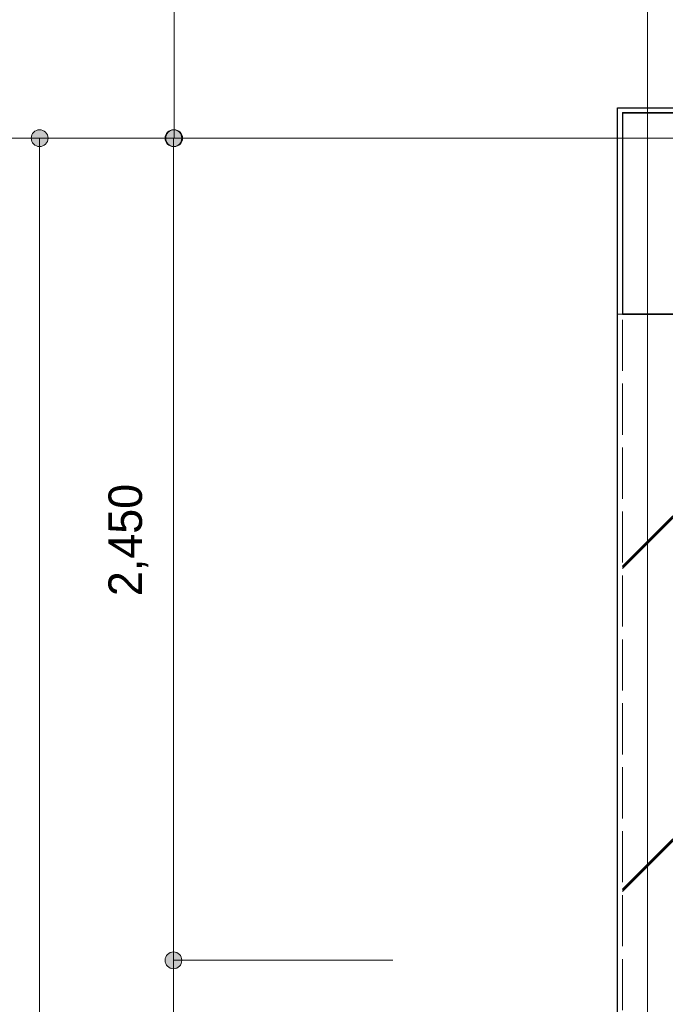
# Model space of a CAD drawing. Header units: millimetres. Extents: x -38341 to 3709, y -10682 to 48718.
# Tile 66 of 118: x -15799 to -13875, y 41485 to 44419. Entities that reach past the tile are written whole.
import ezdxf

# ---------------------------------------------------------------- set-up
doc = ezdxf.new("R2010")
doc.units = ezdxf.units.MM
doc.header["$LTSCALE"] = 50
for name, pattern in [('ISO-02 破線', [3.81, 3.048, -0.762]), ('ISO-07 点線', [0.889, 0.127, -0.762]), ('ISO-08 一点鎖線', [9.144, 6.096, -0.762, 1.524, -0.762])]:
    doc.linetypes.add(name, pattern=pattern)
doc.layers.add('00ライン-グリッド-線', color=13, linetype='ISO-08 一点鎖線', lineweight=5, true_color=0xff5454)
for name, color, linetype, lineweight in [('02モデリング-04壁-外部', 7, 'Continuous', 5), ('02モデリング-04壁-外部_ハッチング', 7, 'Continuous', 5), ('02モデリング-11柱', 7, 'Continuous', 25), ('02モデリング-11柱_ハッチング', 7, 'Continuous', 5), ('一般', 7, 'Continuous', 5), ('寸法', 7, 'Continuous', 5), ('寸法_ハッチング', 7, 'Continuous', 5)]:
    doc.layers.add(name, color=color, linetype=linetype, lineweight=lineweight)
doc.styles.add('PT Sans Narrow', font='PTSans.ttc')
doc.styles.get("Standard").update_dxf_attribs({"font": 'txt', "bigfont": 'BIGFONT.SHX'})

# ---------------------------------------------------------------- blocks, each defined once
blk = doc.blocks.new('グループ-463')
at = {"color": 255, "linetype": 'Continuous', "lineweight": 35, "transparency": 33554687}
blk.add_wipeout([(-75, 7875), (-75, 8475), (525, 8475), (525, 7875)], dxfattribs=at).dxf.layer = '02モデリング-11柱_ハッチング'
at = {"layer": '02モデリング-11柱_ハッチング', "linetype": 'Continuous', "lineweight": 5, "transparency": 33554687}
h = blk.add_hatch(dxfattribs=at)
h.set_pattern_fill('鉄筋コンクリート [CN] HF-スラブ', style=0, pattern_type=2)
h.set_pattern_definition([(45, (8.95, -13.3), (-621.74, 650.72), []), (45, (14.1, -19.4), (-621.79, 650.67), []), (45, (17.9, -26.5), (-621.79, 650.67), [])])
h.paths.add_polyline_path([(-75, 7875), (-75, 8475), (525, 8475), (525, 7875)])
at = {"layer": '02モデリング-11柱', "color": 7, "linetype": 'Continuous', "lineweight": 35, "transparency": 33554687, "flags": 128}
blk.add_lwpolyline([(-75, 7875), (-75, 8475), (525, 8475), (525, 7875)], close=True, dxfattribs=at)
at = {"layer": '02モデリング-11柱', "color": 0, "flags": 1}
for tag in ['IFC_UUID', 'instanceID']:
    blk.add_attdef(tag, (-75, 7875), '', height=0.18, dxfattribs=at)
blk = doc.blocks.new('_2F-FL (2D)')
at = {"color": 255, "linetype": 'Continuous', "lineweight": 5, "transparency": 33554687}
for points in [[(525, 8490), (-90, 8490), (-75, 8475), (525, 8475)], [(75, 3325), (-90, 3325), (-90, 7875), (75, 7875)]]:
    blk.add_wipeout(points, dxfattribs=at).dxf.layer = '02モデリング-04壁-外部_ハッチング'
for points in [[(525, 8490), (-90, 8490), (-75, 8475), (525, 8475)], [(-90, 3325), (-75, 3325), (-75, 7875), (-90, 7875)]]:
    blk.add_wipeout(points, dxfattribs=at).dxf.layer = '02モデリング-04壁-外部_ハッチング'
at = {"layer": '02モデリング-04壁-外部', "color": 7, "linetype": 'Continuous', "lineweight": 25, "transparency": 33554687}
for p, q in [((-90, 8490), (525, 8490)), ((-90, 3325), (-90, 7875))]:
    blk.add_line(p, q, dxfattribs=at)
at = {"layer": '02モデリング-04壁-外部', "color": 7, "linetype": 'Continuous', "lineweight": 5, "transparency": 33554687}
for p, q in [((-90, 8490), (525, 8490)), ((-75, 8475), (525, 8475)), ((-90, 3325), (-90, 7875))]:
    blk.add_line(p, q, dxfattribs=at)
at = {"layer": '02モデリング-04壁-外部', "color": 7, "linetype": 'ISO-07 点線', "lineweight": 18, "transparency": 33554687}
blk.add_line((-75, 8475), (525, 8475), dxfattribs=at)
at = {"color": 255, "linetype": 'Continuous', "lineweight": 5, "transparency": 33554687}
blk.add_wipeout([(-75, 3325), (75, 3325), (75, 7875), (-75, 7875)], dxfattribs=at).dxf.layer = '02モデリング-04壁-外部_ハッチング'
at = {"layer": '02モデリング-04壁-外部_ハッチング', "linetype": 'Continuous', "lineweight": 5, "transparency": 33554687}
h = blk.add_hatch(dxfattribs=at)
h.set_pattern_fill('鉄筋コンクリート [CN] HF-壁用', angle=90, style=0, pattern_type=2)
h.set_pattern_definition([(45, (36.3, 32.87), (-21689.014, -20726.47), []), (45, (35.36, 35.36), (-21689.014, -20726.47), []), (45, (33.8, 36.9), (-21689.014, -20726.47), [])])
h.paths.add_polyline_path([(-75, 3325), (75, 3325), (75, 7875), (-75, 7875)])
at = {"layer": '02モデリング-04壁-外部', "color": 7, "linetype": 'Continuous', "lineweight": 5, "transparency": 33554687}
blk.add_line((75, 7875), (-90, 7875), dxfattribs=at)
at = {"layer": '02モデリング-04壁-外部', "color": 7, "linetype": 'ISO-02 破線', "lineweight": 18, "transparency": 33554687}
blk.add_line((-75, 3325), (-75, 7875), dxfattribs=at)
at = {"layer": '02モデリング-11柱'}
blk.add_blockref('グループ-463', (0, 0), dxfattribs=at)
at = {"color": 255, "linetype": 'Continuous', "lineweight": 5, "transparency": 33554687}
blk.add_wipeout([(-75, 8475), (-90, 8490), (-90, 7875), (-75, 7875)], dxfattribs=at).dxf.layer = '02モデリング-04壁-外部_ハッチング'
blk.add_wipeout([(-75, 8475), (-90, 8490), (-90, 7875), (-75, 7875)], dxfattribs=at).dxf.layer = '02モデリング-04壁-外部_ハッチング'
at = {"layer": '02モデリング-04壁-外部', "color": 7, "linetype": 'Continuous', "lineweight": 25, "transparency": 33554687}
blk.add_line((-90, 7875), (-90, 8490), dxfattribs=at)
at = {"layer": '02モデリング-04壁-外部', "color": 7, "linetype": 'Continuous', "lineweight": 5, "transparency": 33554687}
for p, q in [((-90, 7875), (-90, 8490)), ((-75, 7875), (-75, 8475)), ((-75, 7875), (-90, 7875))]:
    blk.add_line(p, q, dxfattribs=at)
at = {"layer": '02モデリング-04壁-外部', "color": 7, "linetype": 'ISO-07 点線', "lineweight": 18, "transparency": 33554687}
blk.add_line((-75, 7875), (-75, 8475), dxfattribs=at)
blk = doc.blocks.new('グループ-559')
at = {"layer": '00ライン-グリッド-線', "transparency": 33554687}
blk.add_line((68.827, 259.827), (68.827, 544.874), dxfattribs=at)
at = {"layer": '00ライン-グリッド-線', "color": 0, "flags": 1}
for tag in ['instanceID', 'IFC_UUID']:
    blk.add_attdef(tag, (63.801, 254.801), '', height=0.18, dxfattribs=at)
blk = doc.blocks.new('グループ-567')
at = {"layer": '00ライン-グリッド-線', "transparency": 33554687}
blk.add_line((10.731, 500.959), (340.213, 500.959), dxfattribs=at)
at = {"layer": '00ライン-グリッド-線', "color": 0, "flags": 1}
for tag in ['instanceID', 'IFC_UUID']:
    blk.add_attdef(tag, (5.705, 495.933), '', height=0.18, dxfattribs=at)
blk = doc.blocks.new('グループ-569')
at = {"layer": '寸法_ハッチング', "linetype": 'Continuous', "lineweight": 0, "transparency": 33554687}
blk.add_hatch(color=7, dxfattribs=at).paths.add_polyline_path([(33.083, 500.959), (33.083, 500.946), (33.082, 500.934), (33.082, 500.922), (33.081, 500.91), (33.079, 500.897), (33.078, 500.885), (33.076, 500.873), (33.073, 500.861), (33.071, 500.849), (33.068, 500.837), (33.065, 500.825), (33.061, 500.814), (33.058, 500.802), (33.054, 500.79), (33.049, 500.779), (33.045, 500.767), (33.04, 500.756), (33.035, 500.745), (33.03, 500.734), (33.024, 500.723), (33.018, 500.712), (33.012, 500.702), (33.005, 500.691), (32.999, 500.681), (32.992, 500.671), (32.985, 500.661), (32.977, 500.651), (32.969, 500.642), (32.962, 500.632), (32.953, 500.623), (32.945, 500.614), (32.937, 500.605), (32.928, 500.597), (32.919, 500.588), (32.91, 500.58), (32.9, 500.572), (32.891, 500.565), (32.881, 500.557), (32.871, 500.55), (32.861, 500.543), (32.85, 500.536), (32.84, 500.53), (32.829, 500.524), (32.819, 500.518), (32.808, 500.512), (32.797, 500.507), (32.786, 500.502), (32.774, 500.497), (32.763, 500.492), (32.751, 500.488), (32.74, 500.484), (32.728, 500.48), (32.716, 500.477), (32.704, 500.474), (32.693, 500.471), (32.681, 500.468), (32.668, 500.466), (32.656, 500.464), (32.644, 500.462), (32.632, 500.461), (32.62, 500.46), (32.608, 500.459), (32.595, 500.459), (32.583, 500.459), (32.571, 500.459), (32.558, 500.459), (32.546, 500.46), (32.534, 500.461), (32.522, 500.462), (32.51, 500.464), (32.497, 500.466), (32.485, 500.468), (32.473, 500.471), (32.461, 500.474), (32.45, 500.477), (32.438, 500.48), (32.426, 500.484), (32.415, 500.488), (32.403, 500.492), (32.392, 500.497), (32.38, 500.502), (32.369, 500.507), (32.358, 500.512), (32.347, 500.518), (32.337, 500.524), (32.326, 500.53), (32.315, 500.536), (32.305, 500.543), (32.295, 500.55), (32.285, 500.557), (32.275, 500.565), (32.266, 500.572), (32.256, 500.58), (32.247, 500.588), (32.238, 500.597), (32.229, 500.605), (32.221, 500.614), (32.213, 500.623), (32.204, 500.632), (32.196, 500.642), (32.189, 500.651), (32.181, 500.661), (32.174, 500.671), (32.167, 500.681), (32.161, 500.691), (32.154, 500.702), (32.148, 500.712), (32.142, 500.723), (32.136, 500.734), (32.131, 500.745), (32.126, 500.756), (32.121, 500.767), (32.117, 500.779), (32.112, 500.79), (32.108, 500.802), (32.105, 500.814), (32.101, 500.825), (32.098, 500.837), (32.095, 500.849), (32.093, 500.861), (32.09, 500.873), (32.088, 500.885), (32.087, 500.897), (32.085, 500.91), (32.084, 500.922), (32.084, 500.934), (32.083, 500.946), (32.083, 500.959), (32.083, 500.971), (32.084, 500.983), (32.084, 500.995), (32.085, 501.008), (32.087, 501.02), (32.088, 501.032), (32.09, 501.044), (32.093, 501.056), (32.095, 501.068), (32.098, 501.08), (32.101, 501.092), (32.105, 501.104), (32.108, 501.116), (32.112, 501.127), (32.117, 501.139), (32.121, 501.15), (32.126, 501.161), (32.131, 501.172), (32.136, 501.183), (32.142, 501.194), (32.148, 501.205), (32.154, 501.216), (32.161, 501.226), (32.167, 501.236), (32.174, 501.247), (32.181, 501.257), (32.189, 501.266), (32.196, 501.276), (32.204, 501.285), (32.213, 501.294), (32.221, 501.303), (32.229, 501.312), (32.238, 501.321), (32.247, 501.329), (32.256, 501.337), (32.266, 501.345), (32.275, 501.353), (32.285, 501.36), (32.295, 501.367), (32.305, 501.374), (32.315, 501.381), (32.326, 501.388), (32.337, 501.394), (32.347, 501.4), (32.358, 501.405), (32.369, 501.411), (32.38, 501.416), (32.392, 501.421), (32.403, 501.425), (32.415, 501.429), (32.426, 501.433), (32.438, 501.437), (32.45, 501.441), (32.461, 501.444), (32.473, 501.447), (32.485, 501.449), (32.497, 501.451), (32.51, 501.453), (32.522, 501.455), (32.534, 501.456), (32.546, 501.457), (32.558, 501.458), (32.571, 501.458), (32.583, 501.459), (32.595, 501.458), (32.608, 501.458), (32.62, 501.457), (32.632, 501.456), (32.644, 501.455), (32.656, 501.453), (32.668, 501.451), (32.681, 501.449), (32.693, 501.447), (32.704, 501.444), (32.716, 501.441), (32.728, 501.437), (32.74, 501.433), (32.751, 501.429), (32.763, 501.425), (32.774, 501.421), (32.786, 501.416), (32.797, 501.411), (32.808, 501.405), (32.819, 501.4), (32.829, 501.394), (32.84, 501.388), (32.85, 501.381), (32.861, 501.374), (32.871, 501.367), (32.881, 501.36), (32.891, 501.353), (32.9, 501.345), (32.91, 501.337), (32.919, 501.329), (32.928, 501.321), (32.937, 501.312), (32.945, 501.303), (32.953, 501.294), (32.962, 501.285), (32.969, 501.276), (32.977, 501.266), (32.985, 501.257), (32.992, 501.247), (32.999, 501.236), (33.005, 501.226), (33.012, 501.216), (33.018, 501.205), (33.024, 501.194), (33.03, 501.183), (33.035, 501.172), (33.04, 501.161), (33.045, 501.15), (33.049, 501.139), (33.054, 501.127), (33.058, 501.116), (33.061, 501.104), (33.065, 501.092), (33.068, 501.08), (33.071, 501.068), (33.073, 501.056), (33.076, 501.044), (33.078, 501.032), (33.079, 501.02), (33.081, 501.008), (33.082, 500.995), (33.082, 500.983), (33.083, 500.971)])
at = {"layer": '寸法', "color": 7, "linetype": 'Continuous', "lineweight": 5, "transparency": 33554687}
for p in [(56.343, 500.959), (32.583, 332.959)]:
    blk.add_line(p, (32.583, 500.959), dxfattribs=at)
blk.add_circle((32.583, 500.959), 0.5, dxfattribs=at)
blk = doc.blocks.new('グループ-572')
at = {"layer": '寸法', "color": 7, "transparency": 33554687, "insert": (36.687, 473.662), "char_height": 1.9991, "attachment_point": 1, "rotation": 90, "line_spacing_factor": 1.080085, "style": 'PT Sans Narrow'}
blk.add_mtext('2,450', dxfattribs=at)
blk = doc.blocks.new('グループ-573')
at = {"layer": '寸法_ハッチング', "linetype": 'Continuous', "lineweight": 0, "transparency": 33554687}
for points in [[(41.059, 500.959), (41.058, 500.946), (41.058, 500.934), (41.057, 500.922), (41.056, 500.91), (41.055, 500.897), (41.053, 500.885), (41.051, 500.873), (41.049, 500.861), (41.046, 500.849), (41.044, 500.837), (41.04, 500.825), (41.037, 500.814), (41.033, 500.802), (41.029, 500.79), (41.025, 500.779), (41.021, 500.767), (41.016, 500.756), (41.011, 500.745), (41.005, 500.734), (41, 500.723), (40.994, 500.712), (40.987, 500.702), (40.981, 500.691), (40.974, 500.681), (40.967, 500.671), (40.96, 500.661), (40.953, 500.651), (40.945, 500.642), (40.937, 500.632), (40.929, 500.623), (40.921, 500.614), (40.912, 500.605), (40.903, 500.597), (40.894, 500.588), (40.885, 500.58), (40.876, 500.572), (40.866, 500.565), (40.856, 500.557), (40.846, 500.55), (40.836, 500.543), (40.826, 500.536), (40.816, 500.53), (40.805, 500.524), (40.794, 500.518), (40.783, 500.512), (40.772, 500.507), (40.761, 500.502), (40.75, 500.497), (40.739, 500.492), (40.727, 500.488), (40.715, 500.484), (40.704, 500.48), (40.692, 500.477), (40.68, 500.474), (40.668, 500.471), (40.656, 500.468), (40.644, 500.466), (40.632, 500.464), (40.62, 500.462), (40.608, 500.461), (40.595, 500.46), (40.583, 500.459), (40.571, 500.459), (40.559, 500.459), (40.546, 500.459), (40.534, 500.459), (40.522, 500.46), (40.51, 500.461), (40.497, 500.462), (40.485, 500.464), (40.473, 500.466), (40.461, 500.468), (40.449, 500.471), (40.437, 500.474), (40.425, 500.477), (40.413, 500.48), (40.402, 500.484), (40.39, 500.488), (40.379, 500.492), (40.367, 500.497), (40.356, 500.502), (40.345, 500.507), (40.334, 500.512), (40.323, 500.518), (40.312, 500.524), (40.302, 500.53), (40.291, 500.536), (40.281, 500.543), (40.271, 500.55), (40.261, 500.557), (40.251, 500.565), (40.241, 500.572), (40.232, 500.58), (40.223, 500.588), (40.214, 500.597), (40.205, 500.605), (40.197, 500.614), (40.188, 500.623), (40.18, 500.632), (40.172, 500.642), (40.164, 500.651), (40.157, 500.661), (40.15, 500.671), (40.143, 500.681), (40.136, 500.691), (40.13, 500.702), (40.124, 500.712), (40.118, 500.723), (40.112, 500.734), (40.107, 500.745), (40.102, 500.756), (40.097, 500.767), (40.092, 500.779), (40.088, 500.79), (40.084, 500.802), (40.08, 500.814), (40.077, 500.825), (40.074, 500.837), (40.071, 500.849), (40.068, 500.861), (40.066, 500.873), (40.064, 500.885), (40.062, 500.897), (40.061, 500.91), (40.06, 500.922), (40.059, 500.934), (40.059, 500.946), (40.059, 500.959), (40.059, 500.971), (40.059, 500.983), (40.06, 500.995), (40.061, 501.008), (40.062, 501.02), (40.064, 501.032), (40.066, 501.044), (40.068, 501.056), (40.071, 501.068), (40.074, 501.08), (40.077, 501.092), (40.08, 501.104), (40.084, 501.116), (40.088, 501.127), (40.092, 501.139), (40.097, 501.15), (40.102, 501.161), (40.107, 501.172), (40.112, 501.183), (40.118, 501.194), (40.124, 501.205), (40.13, 501.216), (40.136, 501.226), (40.143, 501.236), (40.15, 501.247), (40.157, 501.257), (40.164, 501.266), (40.172, 501.276), (40.18, 501.285), (40.188, 501.294), (40.197, 501.303), (40.205, 501.312), (40.214, 501.321), (40.223, 501.329), (40.232, 501.337), (40.241, 501.345), (40.251, 501.353), (40.261, 501.36), (40.271, 501.367), (40.281, 501.374), (40.291, 501.381), (40.302, 501.388), (40.312, 501.394), (40.323, 501.4), (40.334, 501.405), (40.345, 501.411), (40.356, 501.416), (40.367, 501.421), (40.379, 501.425), (40.39, 501.429), (40.402, 501.433), (40.413, 501.437), (40.425, 501.441), (40.437, 501.444), (40.449, 501.447), (40.461, 501.449), (40.473, 501.451), (40.485, 501.453), (40.497, 501.455), (40.51, 501.456), (40.522, 501.457), (40.534, 501.458), (40.546, 501.458), (40.559, 501.459), (40.571, 501.458), (40.583, 501.458), (40.595, 501.457), (40.608, 501.456), (40.62, 501.455), (40.632, 501.453), (40.644, 501.451), (40.656, 501.449), (40.668, 501.447), (40.68, 501.444), (40.692, 501.441), (40.704, 501.437), (40.715, 501.433), (40.727, 501.429), (40.739, 501.425), (40.75, 501.421), (40.761, 501.416), (40.772, 501.411), (40.783, 501.405), (40.794, 501.4), (40.805, 501.394), (40.816, 501.388), (40.826, 501.381), (40.836, 501.374), (40.846, 501.367), (40.856, 501.36), (40.866, 501.353), (40.876, 501.345), (40.885, 501.337), (40.894, 501.329), (40.903, 501.321), (40.912, 501.312), (40.921, 501.303), (40.929, 501.294), (40.937, 501.285), (40.945, 501.276), (40.953, 501.266), (40.96, 501.257), (40.967, 501.247), (40.974, 501.236), (40.981, 501.226), (40.987, 501.216), (40.994, 501.205), (41, 501.194), (41.005, 501.183), (41.011, 501.172), (41.016, 501.161), (41.021, 501.15), (41.025, 501.139), (41.029, 501.127), (41.033, 501.116), (41.037, 501.104), (41.04, 501.092), (41.044, 501.08), (41.046, 501.068), (41.049, 501.056), (41.051, 501.044), (41.053, 501.032), (41.055, 501.02), (41.056, 501.008), (41.057, 500.995), (41.058, 500.983), (41.058, 500.971)], [(41.059, 451.959), (41.058, 451.946), (41.058, 451.934), (41.057, 451.922), (41.056, 451.91), (41.055, 451.897), (41.053, 451.885), (41.051, 451.873), (41.049, 451.861), (41.046, 451.849), (41.044, 451.837), (41.04, 451.825), (41.037, 451.814), (41.033, 451.802), (41.029, 451.79), (41.025, 451.779), (41.021, 451.767), (41.016, 451.756), (41.011, 451.745), (41.005, 451.734), (41, 451.723), (40.994, 451.712), (40.987, 451.702), (40.981, 451.691), (40.974, 451.681), (40.967, 451.671), (40.96, 451.661), (40.953, 451.651), (40.945, 451.642), (40.937, 451.632), (40.929, 451.623), (40.921, 451.614), (40.912, 451.605), (40.903, 451.597), (40.894, 451.588), (40.885, 451.58), (40.876, 451.572), (40.866, 451.565), (40.856, 451.557), (40.846, 451.55), (40.836, 451.543), (40.826, 451.536), (40.816, 451.53), (40.805, 451.524), (40.794, 451.518), (40.783, 451.512), (40.772, 451.507), (40.761, 451.502), (40.75, 451.497), (40.739, 451.492), (40.727, 451.488), (40.715, 451.484), (40.704, 451.48), (40.692, 451.477), (40.68, 451.474), (40.668, 451.471), (40.656, 451.468), (40.644, 451.466), (40.632, 451.464), (40.62, 451.462), (40.608, 451.461), (40.595, 451.46), (40.583, 451.459), (40.571, 451.459), (40.559, 451.459), (40.546, 451.459), (40.534, 451.459), (40.522, 451.46), (40.51, 451.461), (40.497, 451.462), (40.485, 451.464), (40.473, 451.466), (40.461, 451.468), (40.449, 451.471), (40.437, 451.474), (40.425, 451.477), (40.413, 451.48), (40.402, 451.484), (40.39, 451.488), (40.379, 451.492), (40.367, 451.497), (40.356, 451.502), (40.345, 451.507), (40.334, 451.512), (40.323, 451.518), (40.312, 451.524), (40.302, 451.53), (40.291, 451.536), (40.281, 451.543), (40.271, 451.55), (40.261, 451.557), (40.251, 451.565), (40.241, 451.572), (40.232, 451.58), (40.223, 451.588), (40.214, 451.597), (40.205, 451.605), (40.197, 451.614), (40.188, 451.623), (40.18, 451.632), (40.172, 451.642), (40.164, 451.651), (40.157, 451.661), (40.15, 451.671), (40.143, 451.681), (40.136, 451.691), (40.13, 451.702), (40.124, 451.712), (40.118, 451.723), (40.112, 451.734), (40.107, 451.745), (40.102, 451.756), (40.097, 451.767), (40.092, 451.779), (40.088, 451.79), (40.084, 451.802), (40.08, 451.814), (40.077, 451.825), (40.074, 451.837), (40.071, 451.849), (40.068, 451.861), (40.066, 451.873), (40.064, 451.885), (40.062, 451.897), (40.061, 451.91), (40.06, 451.922), (40.059, 451.934), (40.059, 451.946), (40.059, 451.959), (40.059, 451.971), (40.059, 451.983), (40.06, 451.995), (40.061, 452.008), (40.062, 452.02), (40.064, 452.032), (40.066, 452.044), (40.068, 452.056), (40.071, 452.068), (40.074, 452.08), (40.077, 452.092), (40.08, 452.104), (40.084, 452.116), (40.088, 452.127), (40.092, 452.139), (40.097, 452.15), (40.102, 452.161), (40.107, 452.172), (40.112, 452.183), (40.118, 452.194), (40.124, 452.205), (40.13, 452.216), (40.136, 452.226), (40.143, 452.236), (40.15, 452.247), (40.157, 452.257), (40.164, 452.266), (40.172, 452.276), (40.18, 452.285), (40.188, 452.294), (40.197, 452.303), (40.205, 452.312), (40.214, 452.321), (40.223, 452.329), (40.232, 452.337), (40.241, 452.345), (40.251, 452.353), (40.261, 452.36), (40.271, 452.367), (40.281, 452.374), (40.291, 452.381), (40.302, 452.388), (40.312, 452.394), (40.323, 452.4), (40.334, 452.405), (40.345, 452.411), (40.356, 452.416), (40.367, 452.421), (40.379, 452.425), (40.39, 452.429), (40.402, 452.433), (40.413, 452.437), (40.425, 452.441), (40.437, 452.444), (40.449, 452.447), (40.461, 452.449), (40.473, 452.451), (40.485, 452.453), (40.497, 452.455), (40.51, 452.456), (40.522, 452.457), (40.534, 452.458), (40.546, 452.458), (40.559, 452.459), (40.571, 452.458), (40.583, 452.458), (40.595, 452.457), (40.608, 452.456), (40.62, 452.455), (40.632, 452.453), (40.644, 452.451), (40.656, 452.449), (40.668, 452.447), (40.68, 452.444), (40.692, 452.441), (40.704, 452.437), (40.715, 452.433), (40.727, 452.429), (40.739, 452.425), (40.75, 452.421), (40.761, 452.416), (40.772, 452.411), (40.783, 452.405), (40.794, 452.4), (40.805, 452.394), (40.816, 452.388), (40.826, 452.381), (40.836, 452.374), (40.846, 452.367), (40.856, 452.36), (40.866, 452.353), (40.876, 452.345), (40.885, 452.337), (40.894, 452.329), (40.903, 452.321), (40.912, 452.312), (40.921, 452.303), (40.929, 452.294), (40.937, 452.285), (40.945, 452.276), (40.953, 452.266), (40.96, 452.257), (40.967, 452.247), (40.974, 452.236), (40.981, 452.226), (40.987, 452.216), (40.994, 452.205), (41, 452.194), (41.005, 452.183), (41.011, 452.172), (41.016, 452.161), (41.021, 452.15), (41.025, 452.139), (41.029, 452.127), (41.033, 452.116), (41.037, 452.104), (41.04, 452.092), (41.044, 452.08), (41.046, 452.068), (41.049, 452.056), (41.051, 452.044), (41.053, 452.032), (41.055, 452.02), (41.056, 452.008), (41.057, 451.995), (41.058, 451.983), (41.058, 451.971)]]:
    blk.add_hatch(color=7, dxfattribs=at).paths.add_polyline_path(points)
at = {"layer": '寸法', "color": 7, "linetype": 'Continuous', "lineweight": 5, "transparency": 33554687}
for p, q in [((56.343, 500.959), (40.559, 500.959)), ((40.559, 500.959), (40.559, 451.959)), ((53.637, 451.959), (40.559, 451.959))]:
    blk.add_line(p, q, dxfattribs=at)
for centre in [(40.559, 500.959), (40.559, 451.959)]:
    blk.add_circle(centre, 0.5, dxfattribs=at)
at = {"layer": '寸法', "color": 7, "transparency": 33554687}
blk.add_blockref('グループ-572', (0, 0), dxfattribs=at)
blk = doc.blocks.new('グループ-574')
at = {"layer": '寸法', "color": 7, "transparency": 33554687, "insert": (36.687, 422.162), "char_height": 1.9991, "attachment_point": 1, "rotation": 90, "line_spacing_factor": 1.080085, "style": 'PT Sans Narrow'}
blk.add_mtext('2,700', dxfattribs=at)
blk = doc.blocks.new('グループ-575')
at = {"layer": '寸法_ハッチング', "linetype": 'Continuous', "lineweight": 0, "transparency": 33554687}
for points in [[(41.059, 451.959), (41.058, 451.946), (41.058, 451.934), (41.057, 451.922), (41.056, 451.91), (41.055, 451.897), (41.053, 451.885), (41.051, 451.873), (41.049, 451.861), (41.046, 451.849), (41.044, 451.837), (41.04, 451.825), (41.037, 451.814), (41.033, 451.802), (41.029, 451.79), (41.025, 451.779), (41.021, 451.767), (41.016, 451.756), (41.011, 451.745), (41.005, 451.734), (41, 451.723), (40.994, 451.712), (40.987, 451.702), (40.981, 451.691), (40.974, 451.681), (40.967, 451.671), (40.96, 451.661), (40.953, 451.651), (40.945, 451.642), (40.937, 451.632), (40.929, 451.623), (40.921, 451.614), (40.912, 451.605), (40.903, 451.597), (40.894, 451.588), (40.885, 451.58), (40.876, 451.572), (40.866, 451.565), (40.856, 451.557), (40.846, 451.55), (40.836, 451.543), (40.826, 451.536), (40.816, 451.53), (40.805, 451.524), (40.794, 451.518), (40.783, 451.512), (40.772, 451.507), (40.761, 451.502), (40.75, 451.497), (40.739, 451.492), (40.727, 451.488), (40.715, 451.484), (40.704, 451.48), (40.692, 451.477), (40.68, 451.474), (40.668, 451.471), (40.656, 451.468), (40.644, 451.466), (40.632, 451.464), (40.62, 451.462), (40.608, 451.461), (40.595, 451.46), (40.583, 451.459), (40.571, 451.459), (40.559, 451.459), (40.546, 451.459), (40.534, 451.459), (40.522, 451.46), (40.51, 451.461), (40.497, 451.462), (40.485, 451.464), (40.473, 451.466), (40.461, 451.468), (40.449, 451.471), (40.437, 451.474), (40.425, 451.477), (40.413, 451.48), (40.402, 451.484), (40.39, 451.488), (40.379, 451.492), (40.367, 451.497), (40.356, 451.502), (40.345, 451.507), (40.334, 451.512), (40.323, 451.518), (40.312, 451.524), (40.302, 451.53), (40.291, 451.536), (40.281, 451.543), (40.271, 451.55), (40.261, 451.557), (40.251, 451.565), (40.241, 451.572), (40.232, 451.58), (40.223, 451.588), (40.214, 451.597), (40.205, 451.605), (40.197, 451.614), (40.188, 451.623), (40.18, 451.632), (40.172, 451.642), (40.164, 451.651), (40.157, 451.661), (40.15, 451.671), (40.143, 451.681), (40.136, 451.691), (40.13, 451.702), (40.124, 451.712), (40.118, 451.723), (40.112, 451.734), (40.107, 451.745), (40.102, 451.756), (40.097, 451.767), (40.092, 451.779), (40.088, 451.79), (40.084, 451.802), (40.08, 451.814), (40.077, 451.825), (40.074, 451.837), (40.071, 451.849), (40.068, 451.861), (40.066, 451.873), (40.064, 451.885), (40.062, 451.897), (40.061, 451.91), (40.06, 451.922), (40.059, 451.934), (40.059, 451.946), (40.059, 451.959), (40.059, 451.971), (40.059, 451.983), (40.06, 451.995), (40.061, 452.008), (40.062, 452.02), (40.064, 452.032), (40.066, 452.044), (40.068, 452.056), (40.071, 452.068), (40.074, 452.08), (40.077, 452.092), (40.08, 452.104), (40.084, 452.116), (40.088, 452.127), (40.092, 452.139), (40.097, 452.15), (40.102, 452.161), (40.107, 452.172), (40.112, 452.183), (40.118, 452.194), (40.124, 452.205), (40.13, 452.216), (40.136, 452.226), (40.143, 452.236), (40.15, 452.247), (40.157, 452.257), (40.164, 452.266), (40.172, 452.276), (40.18, 452.285), (40.188, 452.294), (40.197, 452.303), (40.205, 452.312), (40.214, 452.321), (40.223, 452.329), (40.232, 452.337), (40.241, 452.345), (40.251, 452.353), (40.261, 452.36), (40.271, 452.367), (40.281, 452.374), (40.291, 452.381), (40.302, 452.388), (40.312, 452.394), (40.323, 452.4), (40.334, 452.405), (40.345, 452.411), (40.356, 452.416), (40.367, 452.421), (40.379, 452.425), (40.39, 452.429), (40.402, 452.433), (40.413, 452.437), (40.425, 452.441), (40.437, 452.444), (40.449, 452.447), (40.461, 452.449), (40.473, 452.451), (40.485, 452.453), (40.497, 452.455), (40.51, 452.456), (40.522, 452.457), (40.534, 452.458), (40.546, 452.458), (40.559, 452.459), (40.571, 452.458), (40.583, 452.458), (40.595, 452.457), (40.608, 452.456), (40.62, 452.455), (40.632, 452.453), (40.644, 452.451), (40.656, 452.449), (40.668, 452.447), (40.68, 452.444), (40.692, 452.441), (40.704, 452.437), (40.715, 452.433), (40.727, 452.429), (40.739, 452.425), (40.75, 452.421), (40.761, 452.416), (40.772, 452.411), (40.783, 452.405), (40.794, 452.4), (40.805, 452.394), (40.816, 452.388), (40.826, 452.381), (40.836, 452.374), (40.846, 452.367), (40.856, 452.36), (40.866, 452.353), (40.876, 452.345), (40.885, 452.337), (40.894, 452.329), (40.903, 452.321), (40.912, 452.312), (40.921, 452.303), (40.929, 452.294), (40.937, 452.285), (40.945, 452.276), (40.953, 452.266), (40.96, 452.257), (40.967, 452.247), (40.974, 452.236), (40.981, 452.226), (40.987, 452.216), (40.994, 452.205), (41, 452.194), (41.005, 452.183), (41.011, 452.172), (41.016, 452.161), (41.021, 452.15), (41.025, 452.139), (41.029, 452.127), (41.033, 452.116), (41.037, 452.104), (41.04, 452.092), (41.044, 452.08), (41.046, 452.068), (41.049, 452.056), (41.051, 452.044), (41.053, 452.032), (41.055, 452.02), (41.056, 452.008), (41.057, 451.995), (41.058, 451.983), (41.058, 451.971)], [(41.059, 397.959), (41.058, 397.946), (41.058, 397.934), (41.057, 397.922), (41.056, 397.91), (41.055, 397.897), (41.053, 397.885), (41.051, 397.873), (41.049, 397.861), (41.046, 397.849), (41.044, 397.837), (41.04, 397.825), (41.037, 397.814), (41.033, 397.802), (41.029, 397.79), (41.025, 397.779), (41.021, 397.767), (41.016, 397.756), (41.011, 397.745), (41.005, 397.734), (41, 397.723), (40.994, 397.712), (40.987, 397.702), (40.981, 397.691), (40.974, 397.681), (40.967, 397.671), (40.96, 397.661), (40.953, 397.651), (40.945, 397.642), (40.937, 397.632), (40.929, 397.623), (40.921, 397.614), (40.912, 397.605), (40.903, 397.597), (40.894, 397.588), (40.885, 397.58), (40.876, 397.572), (40.866, 397.565), (40.856, 397.557), (40.846, 397.55), (40.836, 397.543), (40.826, 397.536), (40.816, 397.53), (40.805, 397.524), (40.794, 397.518), (40.783, 397.512), (40.772, 397.507), (40.761, 397.502), (40.75, 397.497), (40.739, 397.492), (40.727, 397.488), (40.715, 397.484), (40.704, 397.48), (40.692, 397.477), (40.68, 397.474), (40.668, 397.471), (40.656, 397.468), (40.644, 397.466), (40.632, 397.464), (40.62, 397.462), (40.608, 397.461), (40.595, 397.46), (40.583, 397.459), (40.571, 397.459), (40.559, 397.459), (40.546, 397.459), (40.534, 397.459), (40.522, 397.46), (40.51, 397.461), (40.497, 397.462), (40.485, 397.464), (40.473, 397.466), (40.461, 397.468), (40.449, 397.471), (40.437, 397.474), (40.425, 397.477), (40.413, 397.48), (40.402, 397.484), (40.39, 397.488), (40.379, 397.492), (40.367, 397.497), (40.356, 397.502), (40.345, 397.507), (40.334, 397.512), (40.323, 397.518), (40.312, 397.524), (40.302, 397.53), (40.291, 397.536), (40.281, 397.543), (40.271, 397.55), (40.261, 397.557), (40.251, 397.565), (40.241, 397.572), (40.232, 397.58), (40.223, 397.588), (40.214, 397.597), (40.205, 397.605), (40.197, 397.614), (40.188, 397.623), (40.18, 397.632), (40.172, 397.642), (40.164, 397.651), (40.157, 397.661), (40.15, 397.671), (40.143, 397.681), (40.136, 397.691), (40.13, 397.702), (40.124, 397.712), (40.118, 397.723), (40.112, 397.734), (40.107, 397.745), (40.102, 397.756), (40.097, 397.767), (40.092, 397.779), (40.088, 397.79), (40.084, 397.802), (40.08, 397.814), (40.077, 397.825), (40.074, 397.837), (40.071, 397.849), (40.068, 397.861), (40.066, 397.873), (40.064, 397.885), (40.062, 397.897), (40.061, 397.91), (40.06, 397.922), (40.059, 397.934), (40.059, 397.946), (40.059, 397.959), (40.059, 397.971), (40.059, 397.983), (40.06, 397.995), (40.061, 398.008), (40.062, 398.02), (40.064, 398.032), (40.066, 398.044), (40.068, 398.056), (40.071, 398.068), (40.074, 398.08), (40.077, 398.092), (40.08, 398.104), (40.084, 398.116), (40.088, 398.127), (40.092, 398.139), (40.097, 398.15), (40.102, 398.161), (40.107, 398.172), (40.112, 398.183), (40.118, 398.194), (40.124, 398.205), (40.13, 398.216), (40.136, 398.226), (40.143, 398.236), (40.15, 398.247), (40.157, 398.257), (40.164, 398.266), (40.172, 398.276), (40.18, 398.285), (40.188, 398.294), (40.197, 398.303), (40.205, 398.312), (40.214, 398.321), (40.223, 398.329), (40.232, 398.337), (40.241, 398.345), (40.251, 398.353), (40.261, 398.36), (40.271, 398.367), (40.281, 398.374), (40.291, 398.381), (40.302, 398.388), (40.312, 398.394), (40.323, 398.4), (40.334, 398.405), (40.345, 398.411), (40.356, 398.416), (40.367, 398.421), (40.379, 398.425), (40.39, 398.429), (40.402, 398.433), (40.413, 398.437), (40.425, 398.441), (40.437, 398.444), (40.449, 398.447), (40.461, 398.449), (40.473, 398.451), (40.485, 398.453), (40.497, 398.455), (40.51, 398.456), (40.522, 398.457), (40.534, 398.458), (40.546, 398.458), (40.559, 398.459), (40.571, 398.458), (40.583, 398.458), (40.595, 398.457), (40.608, 398.456), (40.62, 398.455), (40.632, 398.453), (40.644, 398.451), (40.656, 398.449), (40.668, 398.447), (40.68, 398.444), (40.692, 398.441), (40.704, 398.437), (40.715, 398.433), (40.727, 398.429), (40.739, 398.425), (40.75, 398.421), (40.761, 398.416), (40.772, 398.411), (40.783, 398.405), (40.794, 398.4), (40.805, 398.394), (40.816, 398.388), (40.826, 398.381), (40.836, 398.374), (40.846, 398.367), (40.856, 398.36), (40.866, 398.353), (40.876, 398.345), (40.885, 398.337), (40.894, 398.329), (40.903, 398.321), (40.912, 398.312), (40.921, 398.303), (40.929, 398.294), (40.937, 398.285), (40.945, 398.276), (40.953, 398.266), (40.96, 398.257), (40.967, 398.247), (40.974, 398.236), (40.981, 398.226), (40.987, 398.216), (40.994, 398.205), (41, 398.194), (41.005, 398.183), (41.011, 398.172), (41.016, 398.161), (41.021, 398.15), (41.025, 398.139), (41.029, 398.127), (41.033, 398.116), (41.037, 398.104), (41.04, 398.092), (41.044, 398.08), (41.046, 398.068), (41.049, 398.056), (41.051, 398.044), (41.053, 398.032), (41.055, 398.02), (41.056, 398.008), (41.057, 397.995), (41.058, 397.983), (41.058, 397.971)]]:
    blk.add_hatch(color=7, dxfattribs=at).paths.add_polyline_path(points)
at = {"layer": '寸法', "color": 7, "linetype": 'Continuous', "lineweight": 5, "transparency": 33554687}
for p, q in [((53.637, 451.959), (40.559, 451.959)), ((40.559, 451.959), (40.559, 397.959)), ((54.843, 397.959), (40.559, 397.959))]:
    blk.add_line(p, q, dxfattribs=at)
for centre in [(40.559, 451.959), (40.559, 397.959)]:
    blk.add_circle(centre, 0.5, dxfattribs=at)
at = {"layer": '寸法', "color": 7, "transparency": 33554687}
blk.add_blockref('グループ-574', (0, 0), dxfattribs=at)
blk = doc.blocks.new('グループ-578')
at = {"layer": '寸法', "color": 7, "transparency": 33554687}
for name in ['グループ-573', 'グループ-575']:
    blk.add_blockref(name, (0, 0), dxfattribs=at)
blk = doc.blocks.new('グループ-579')
at = {"layer": '寸法', "color": 7, "transparency": 33554687, "insert": (36.731, 513.162), "char_height": 1.9991, "attachment_point": 1, "rotation": 90, "line_spacing_factor": 1.080085, "style": 'PT Sans Narrow'}
blk.add_mtext('1,500', dxfattribs=at)
blk = doc.blocks.new('グループ-580')
at = {"layer": '寸法_ハッチング', "linetype": 'Continuous', "lineweight": 0, "transparency": 33554687}
for points in [[(41.103, 530.959), (41.103, 530.946), (41.102, 530.934), (41.102, 530.922), (41.101, 530.91), (41.099, 530.897), (41.098, 530.885), (41.096, 530.873), (41.093, 530.861), (41.091, 530.849), (41.088, 530.837), (41.085, 530.825), (41.081, 530.814), (41.078, 530.802), (41.074, 530.79), (41.069, 530.779), (41.065, 530.767), (41.06, 530.756), (41.055, 530.745), (41.05, 530.734), (41.044, 530.723), (41.038, 530.712), (41.032, 530.702), (41.025, 530.691), (41.019, 530.681), (41.012, 530.671), (41.005, 530.661), (40.997, 530.651), (40.989, 530.642), (40.982, 530.632), (40.973, 530.623), (40.965, 530.614), (40.957, 530.605), (40.948, 530.597), (40.939, 530.588), (40.93, 530.58), (40.92, 530.572), (40.911, 530.565), (40.901, 530.557), (40.891, 530.55), (40.881, 530.543), (40.87, 530.536), (40.86, 530.53), (40.849, 530.524), (40.839, 530.518), (40.828, 530.512), (40.817, 530.507), (40.806, 530.502), (40.794, 530.497), (40.783, 530.492), (40.771, 530.488), (40.76, 530.484), (40.748, 530.48), (40.736, 530.477), (40.724, 530.474), (40.713, 530.471), (40.701, 530.468), (40.688, 530.466), (40.676, 530.464), (40.664, 530.462), (40.652, 530.461), (40.64, 530.46), (40.628, 530.459), (40.615, 530.459), (40.603, 530.459), (40.591, 530.459), (40.578, 530.459), (40.566, 530.46), (40.554, 530.461), (40.542, 530.462), (40.53, 530.464), (40.518, 530.466), (40.505, 530.468), (40.493, 530.471), (40.482, 530.474), (40.47, 530.477), (40.458, 530.48), (40.446, 530.484), (40.435, 530.488), (40.423, 530.492), (40.412, 530.497), (40.4, 530.502), (40.389, 530.507), (40.378, 530.512), (40.367, 530.518), (40.357, 530.524), (40.346, 530.53), (40.336, 530.536), (40.325, 530.543), (40.315, 530.55), (40.305, 530.557), (40.295, 530.565), (40.286, 530.572), (40.276, 530.58), (40.267, 530.588), (40.258, 530.597), (40.249, 530.605), (40.241, 530.614), (40.233, 530.623), (40.224, 530.632), (40.217, 530.642), (40.209, 530.651), (40.201, 530.661), (40.194, 530.671), (40.187, 530.681), (40.181, 530.691), (40.174, 530.702), (40.168, 530.712), (40.162, 530.723), (40.156, 530.734), (40.151, 530.745), (40.146, 530.756), (40.141, 530.767), (40.137, 530.779), (40.132, 530.79), (40.128, 530.802), (40.125, 530.814), (40.121, 530.825), (40.118, 530.837), (40.115, 530.849), (40.113, 530.861), (40.11, 530.873), (40.108, 530.885), (40.107, 530.897), (40.105, 530.91), (40.104, 530.922), (40.104, 530.934), (40.103, 530.946), (40.103, 530.959), (40.103, 530.971), (40.104, 530.983), (40.104, 530.995), (40.105, 531.008), (40.107, 531.02), (40.108, 531.032), (40.11, 531.044), (40.113, 531.056), (40.115, 531.068), (40.118, 531.08), (40.121, 531.092), (40.125, 531.104), (40.128, 531.116), (40.132, 531.127), (40.137, 531.139), (40.141, 531.15), (40.146, 531.161), (40.151, 531.172), (40.156, 531.183), (40.162, 531.194), (40.168, 531.205), (40.174, 531.216), (40.181, 531.226), (40.187, 531.236), (40.194, 531.247), (40.201, 531.257), (40.209, 531.266), (40.217, 531.276), (40.224, 531.285), (40.233, 531.294), (40.241, 531.303), (40.249, 531.312), (40.258, 531.321), (40.267, 531.329), (40.276, 531.337), (40.286, 531.345), (40.295, 531.353), (40.305, 531.36), (40.315, 531.367), (40.325, 531.374), (40.336, 531.381), (40.346, 531.388), (40.357, 531.394), (40.367, 531.4), (40.378, 531.405), (40.389, 531.411), (40.4, 531.416), (40.412, 531.421), (40.423, 531.425), (40.435, 531.429), (40.446, 531.433), (40.458, 531.437), (40.47, 531.441), (40.482, 531.444), (40.493, 531.447), (40.505, 531.449), (40.518, 531.451), (40.53, 531.453), (40.542, 531.455), (40.554, 531.456), (40.566, 531.457), (40.578, 531.458), (40.591, 531.458), (40.603, 531.459), (40.615, 531.458), (40.628, 531.458), (40.64, 531.457), (40.652, 531.456), (40.664, 531.455), (40.676, 531.453), (40.688, 531.451), (40.701, 531.449), (40.713, 531.447), (40.724, 531.444), (40.736, 531.441), (40.748, 531.437), (40.76, 531.433), (40.771, 531.429), (40.783, 531.425), (40.794, 531.421), (40.806, 531.416), (40.817, 531.411), (40.828, 531.405), (40.839, 531.4), (40.849, 531.394), (40.86, 531.388), (40.87, 531.381), (40.881, 531.374), (40.891, 531.367), (40.901, 531.36), (40.911, 531.353), (40.92, 531.345), (40.93, 531.337), (40.939, 531.329), (40.948, 531.321), (40.957, 531.312), (40.965, 531.303), (40.973, 531.294), (40.982, 531.285), (40.989, 531.276), (40.997, 531.266), (41.005, 531.257), (41.012, 531.247), (41.019, 531.236), (41.025, 531.226), (41.032, 531.216), (41.038, 531.205), (41.044, 531.194), (41.05, 531.183), (41.055, 531.172), (41.06, 531.161), (41.065, 531.15), (41.069, 531.139), (41.074, 531.127), (41.078, 531.116), (41.081, 531.104), (41.085, 531.092), (41.088, 531.08), (41.091, 531.068), (41.093, 531.056), (41.096, 531.044), (41.098, 531.032), (41.099, 531.02), (41.101, 531.008), (41.102, 530.995), (41.102, 530.983), (41.103, 530.971)], [(41.103, 500.959), (41.103, 500.946), (41.102, 500.934), (41.102, 500.922), (41.101, 500.91), (41.099, 500.897), (41.098, 500.885), (41.096, 500.873), (41.093, 500.861), (41.091, 500.849), (41.088, 500.837), (41.085, 500.825), (41.081, 500.814), (41.078, 500.802), (41.074, 500.79), (41.069, 500.779), (41.065, 500.767), (41.06, 500.756), (41.055, 500.745), (41.05, 500.734), (41.044, 500.723), (41.038, 500.712), (41.032, 500.702), (41.025, 500.691), (41.019, 500.681), (41.012, 500.671), (41.005, 500.661), (40.997, 500.651), (40.989, 500.642), (40.982, 500.632), (40.973, 500.623), (40.965, 500.614), (40.957, 500.605), (40.948, 500.597), (40.939, 500.588), (40.93, 500.58), (40.92, 500.572), (40.911, 500.565), (40.901, 500.557), (40.891, 500.55), (40.881, 500.543), (40.87, 500.536), (40.86, 500.53), (40.849, 500.524), (40.839, 500.518), (40.828, 500.512), (40.817, 500.507), (40.806, 500.502), (40.794, 500.497), (40.783, 500.492), (40.771, 500.488), (40.76, 500.484), (40.748, 500.48), (40.736, 500.477), (40.724, 500.474), (40.713, 500.471), (40.701, 500.468), (40.688, 500.466), (40.676, 500.464), (40.664, 500.462), (40.652, 500.461), (40.64, 500.46), (40.628, 500.459), (40.615, 500.459), (40.603, 500.459), (40.591, 500.459), (40.578, 500.459), (40.566, 500.46), (40.554, 500.461), (40.542, 500.462), (40.53, 500.464), (40.518, 500.466), (40.505, 500.468), (40.493, 500.471), (40.482, 500.474), (40.47, 500.477), (40.458, 500.48), (40.446, 500.484), (40.435, 500.488), (40.423, 500.492), (40.412, 500.497), (40.4, 500.502), (40.389, 500.507), (40.378, 500.512), (40.367, 500.518), (40.357, 500.524), (40.346, 500.53), (40.336, 500.536), (40.325, 500.543), (40.315, 500.55), (40.305, 500.557), (40.295, 500.565), (40.286, 500.572), (40.276, 500.58), (40.267, 500.588), (40.258, 500.597), (40.249, 500.605), (40.241, 500.614), (40.233, 500.623), (40.224, 500.632), (40.217, 500.642), (40.209, 500.651), (40.201, 500.661), (40.194, 500.671), (40.187, 500.681), (40.181, 500.691), (40.174, 500.702), (40.168, 500.712), (40.162, 500.723), (40.156, 500.734), (40.151, 500.745), (40.146, 500.756), (40.141, 500.767), (40.137, 500.779), (40.132, 500.79), (40.128, 500.802), (40.125, 500.814), (40.121, 500.825), (40.118, 500.837), (40.115, 500.849), (40.113, 500.861), (40.11, 500.873), (40.108, 500.885), (40.107, 500.897), (40.105, 500.91), (40.104, 500.922), (40.104, 500.934), (40.103, 500.946), (40.103, 500.959), (40.103, 500.971), (40.104, 500.983), (40.104, 500.995), (40.105, 501.008), (40.107, 501.02), (40.108, 501.032), (40.11, 501.044), (40.113, 501.056), (40.115, 501.068), (40.118, 501.08), (40.121, 501.092), (40.125, 501.104), (40.128, 501.116), (40.132, 501.127), (40.137, 501.139), (40.141, 501.15), (40.146, 501.161), (40.151, 501.172), (40.156, 501.183), (40.162, 501.194), (40.168, 501.205), (40.174, 501.216), (40.181, 501.226), (40.187, 501.236), (40.194, 501.247), (40.201, 501.257), (40.209, 501.266), (40.217, 501.276), (40.224, 501.285), (40.233, 501.294), (40.241, 501.303), (40.249, 501.312), (40.258, 501.321), (40.267, 501.329), (40.276, 501.337), (40.286, 501.345), (40.295, 501.353), (40.305, 501.36), (40.315, 501.367), (40.325, 501.374), (40.336, 501.381), (40.346, 501.388), (40.357, 501.394), (40.367, 501.4), (40.378, 501.405), (40.389, 501.411), (40.4, 501.416), (40.412, 501.421), (40.423, 501.425), (40.435, 501.429), (40.446, 501.433), (40.458, 501.437), (40.47, 501.441), (40.482, 501.444), (40.493, 501.447), (40.505, 501.449), (40.518, 501.451), (40.53, 501.453), (40.542, 501.455), (40.554, 501.456), (40.566, 501.457), (40.578, 501.458), (40.591, 501.458), (40.603, 501.459), (40.615, 501.458), (40.628, 501.458), (40.64, 501.457), (40.652, 501.456), (40.664, 501.455), (40.676, 501.453), (40.688, 501.451), (40.701, 501.449), (40.713, 501.447), (40.724, 501.444), (40.736, 501.441), (40.748, 501.437), (40.76, 501.433), (40.771, 501.429), (40.783, 501.425), (40.794, 501.421), (40.806, 501.416), (40.817, 501.411), (40.828, 501.405), (40.839, 501.4), (40.849, 501.394), (40.86, 501.388), (40.87, 501.381), (40.881, 501.374), (40.891, 501.367), (40.901, 501.36), (40.911, 501.353), (40.92, 501.345), (40.93, 501.337), (40.939, 501.329), (40.948, 501.321), (40.957, 501.312), (40.965, 501.303), (40.973, 501.294), (40.982, 501.285), (40.989, 501.276), (40.997, 501.266), (41.005, 501.257), (41.012, 501.247), (41.019, 501.236), (41.025, 501.226), (41.032, 501.216), (41.038, 501.205), (41.044, 501.194), (41.05, 501.183), (41.055, 501.172), (41.06, 501.161), (41.065, 501.15), (41.069, 501.139), (41.074, 501.127), (41.078, 501.116), (41.081, 501.104), (41.085, 501.092), (41.088, 501.08), (41.091, 501.068), (41.093, 501.056), (41.096, 501.044), (41.098, 501.032), (41.099, 501.02), (41.101, 501.008), (41.102, 500.995), (41.102, 500.983), (41.103, 500.971)]]:
    blk.add_hatch(color=7, dxfattribs=at).paths.add_polyline_path(points)
at = {"layer": '寸法', "color": 7, "linetype": 'Continuous', "lineweight": 5, "transparency": 33554687}
for p, q in [((54.843, 530.959), (40.603, 530.959)), ((40.603, 530.959), (40.603, 500.959)), ((54.843, 500.959), (40.603, 500.959))]:
    blk.add_line(p, q, dxfattribs=at)
for centre in [(40.603, 530.959), (40.603, 500.959)]:
    blk.add_circle(centre, 0.5, dxfattribs=at)
at = {"layer": '寸法', "color": 7, "transparency": 33554687}
blk.add_blockref('グループ-579', (0, 0), dxfattribs=at)
blk = doc.blocks.new('グループ-588')
at = {"layer": '00ライン-グリッド-線'}
blk.add_blockref('グループ-559', (0, 0), dxfattribs=at)
blk.add_blockref('グループ-567', (0, 0), dxfattribs=at)
at = {"layer": '寸法', "color": 7, "transparency": 33554687}
for name in ['グループ-580', 'グループ-569', 'グループ-578']:
    blk.add_blockref(name, (0, 0), dxfattribs=at)

msp = doc.modelspace()

# ---------------------------------------------------------------- block references
at = {"layer": '一般', "color": 7, "transparency": 33554687}
msp.add_blockref('_2F-FL (2D)', (-13927.831, 35665.986), dxfattribs=at)

# ---------------------------------------------------------------- next in the draw order: block references
at = {"layer": '一般', "color": 7, "transparency": 33554687, "xscale": 50, "yscale": 50, "zscale": 50}
msp.add_blockref('グループ-588', (-17369.202, 19018.052), dxfattribs=at)

doc.saveas('drawing.dxf')
